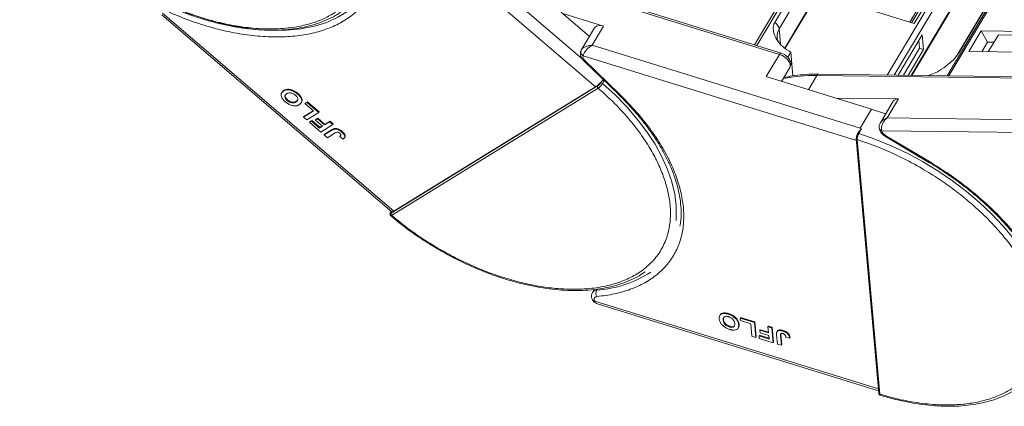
# Model space of a CAD drawing. Header units: millimetres. Extents: x -1190 to 891, y -97 to 1361.
# Tile 24 of 51: x 23 to 180, y 1028 to 1090. Entities that reach past the tile are written whole.
import ezdxf

# ---------------------------------------------------------------- set-up
doc = ezdxf.new("R2010")
doc.units = ezdxf.units.MM

msp = doc.modelspace()

# ---------------------------------------------------------------- linework, layer by layer
at = {"color": 7, "linetype": 'Continuous', "lineweight": 15}
for p, q in [((169.797, 1135.739), (140.067, 1085.752)), ((140.435, 1085.637), (170.149, 1135.597)), ((167.869, 1130.652), (143.292, 1089.33)), ((144.003, 1088.32), (168.579, 1129.642)), ((200.387, 1130.479), (170.83, 1080.784)), ((171.102, 1080.781), (200.68, 1130.512)), ((168.935, 1125.622), (144.912, 1085.231)), ((144.958, 1085.2), (168.901, 1125.456)), ((197.065, 1125.533), (172.489, 1084.211)), ((172.631, 1084.364), (197.207, 1125.686)), ((112.537, 1083.505), (81.234, 1110.362)), ((79.11, 1109.522), (114.673, 1079.01)), ((164.852, 1089.37), (172.045, 1101.463)), ((172.619, 1101.809), (165.164, 1089.274)), ((165.569, 1089.148), (173.108, 1101.823)), ((144.304, 1084.438), (106.238, 1096.24)), ((170.831, 1096.975), (161.274, 1080.907)), ((162.365, 1080.893), (171.528, 1096.299)), ((104.171, 1095.277), (113.699, 1087.103)), ((106.089, 1095.989), (144.049, 1084.22)), ((150.15, 1093.929), (165.569, 1089.148)), ((171.883, 1092.279), (165.091, 1080.858)), ((165.219, 1080.857), (171.815, 1091.946)), ((45.399, 1090.561), (82.115, 1059.06)), ((82.452, 1059.142), (45.522, 1090.827)), ((115.958, 1088.726), (109.458, 1090.742)), ((114.51, 1088.467), (112.399, 1084.917)), ((114.149, 1085.684), (115.958, 1088.726)), ((144.003, 1088.32), (144.215, 1085.915)), ((166.862, 1087.367), (163.006, 1080.885)), ((167.071, 1085.003), (166.862, 1087.367)), ((176.252, 1087.962), (174.292, 1084.666)), ((189.228, 1087.795), (176.252, 1087.962)), ((177.261, 1086.16), (176.252, 1087.962)), ((179.017, 1087.364), (177.388, 1084.626)), ((179.017, 1087.364), (186.98, 1087.262)), ((156.952, 1072.414), (114.149, 1085.684)), ((163.84, 1080.874), (166.416, 1085.206)), ((166.416, 1085.206), (166.307, 1086.435)), ((167.071, 1085.003), (166.416, 1085.206)), ((177.261, 1086.16), (176.356, 1084.64)), ((178.293, 1086.147), (177.261, 1086.16)), ((112.373, 1084.868), (112.491, 1085.009)), ((112.703, 1084.012), (112.668, 1083.793)), ((112.703, 1084.012), (156.347, 1070.48)), ((144.049, 1084.22), (141.938, 1080.671)), ((144.842, 1084.197), (144.305, 1084.429)), ((145.859, 1084.592), (145.371, 1083.77)), ((145.859, 1084.592), (146.196, 1080.788)), ((164.61, 1080.865), (167.071, 1085.003)), ((174.292, 1084.666), (187.268, 1084.499)), ((112.798, 1083.19), (118.314, 1077.84)), ((113, 1083.202), (118.515, 1077.852)), ((144.394, 1079.91), (145.706, 1082.115)), ((141.938, 1080.671), (158.761, 1075.456)), ((144.824, 1080.632), (144.832, 1080.537)), ((148.68, 1078.581), (150.024, 1080.841)), ((150.024, 1080.841), (188.556, 1080.345)), ((188.854, 1080.552), (150.322, 1081.048)), ((167.845, 1080.823), (167.871, 1080.866)), ((115.011, 1079.17), (82.024, 1058.83)), ((82.452, 1059.142), (114.673, 1079.01)), ((115.567, 1079.84), (115.456, 1079.654)), ((116.052, 1080.034), (115.778, 1079.575)), ((64.578, 1078.167), (64.517, 1078.066)), ((64.885, 1078.461), (64.825, 1078.359)), ((67.066, 1077.883), (67.126, 1077.984)), ((115.092, 1078.833), (82.105, 1058.493)), ((118.314, 1077.84), (118.31, 1077.844)), ((65.419, 1076.866), (65.48, 1076.967)), ((66.836, 1076.628), (66.897, 1076.729)), ((67.659, 1076.481), (67.72, 1076.582)), ((68.262, 1076.349), (68.582, 1076.546)), ((68.323, 1076.45), (68.262, 1076.349)), ((69.629, 1075.176), (68.262, 1076.349)), ((68.323, 1076.45), (68.642, 1076.647)), ((68.582, 1076.546), (68.642, 1076.647)), ((68.582, 1076.546), (70.461, 1074.934)), ((68.642, 1076.647), (70.521, 1075.035)), ((163.058, 1077.097), (153.052, 1077.225)), ((162.227, 1076.733), (160.172, 1073.279)), ((161.249, 1074.055), (163.058, 1077.097)), ((68.03, 1074.191), (69.629, 1075.176)), ((68.091, 1074.292), (68.03, 1074.191)), ((68.543, 1073.751), (68.03, 1074.191)), ((68.091, 1074.292), (69.585, 1075.214)), ((70.461, 1074.934), (68.543, 1073.751)), ((70.521, 1075.035), (70.461, 1074.934)), ((158.761, 1075.456), (156.952, 1072.414)), ((158.761, 1075.456), (161.014, 1074.695)), ((68.987, 1073.37), (69.306, 1073.567)), ((69.047, 1073.472), (68.987, 1073.37)), ((70.797, 1071.817), (68.987, 1073.37)), ((69.047, 1073.472), (69.367, 1073.669)), ((69.367, 1073.669), (69.306, 1073.567)), ((69.306, 1073.567), (70.604, 1072.454)), ((69.367, 1073.669), (70.665, 1072.555)), ((69.944, 1073.709), (70.264, 1073.906)), ((70.005, 1073.81), (69.944, 1073.709)), ((71.072, 1072.742), (69.944, 1073.709)), ((70.005, 1073.81), (70.324, 1074.007)), ((70.324, 1074.007), (70.264, 1073.906)), ((70.264, 1073.906), (71.391, 1072.939)), ((70.324, 1074.007), (71.452, 1073.04)), ((70.604, 1072.454), (71.072, 1072.742)), ((70.665, 1072.555), (71.028, 1072.779)), ((72.715, 1073), (70.797, 1071.817)), ((71.391, 1072.939), (72.203, 1073.439)), ((71.452, 1073.04), (71.391, 1072.939)), ((71.452, 1073.04), (72.263, 1073.541)), ((72.203, 1073.439), (72.263, 1073.541)), ((72.203, 1073.439), (72.715, 1073)), ((72.263, 1073.541), (72.775, 1073.101)), ((72.775, 1073.101), (72.715, 1073)), ((199.781, 1073.559), (161.249, 1074.055)), ((70.665, 1072.555), (70.604, 1072.454)), ((71.344, 1071.348), (72.553, 1072.094)), ((71.404, 1071.45), (71.344, 1071.348)), ((71.856, 1070.909), (71.344, 1071.348)), ((71.404, 1071.45), (72.613, 1072.195)), ((73.097, 1071.674), (71.856, 1070.909)), ((72.613, 1072.195), (72.553, 1072.094)), ((73.036, 1072.37), (72.976, 1072.269)), ((73.878, 1071.212), (73.818, 1071.111)), ((73.818, 1071.111), (74.355, 1070.686)), ((74.231, 1071.888), (74.171, 1071.787)), ((156.708, 1071.85), (156.526, 1071.545)), ((157.16, 1072.303), (156.731, 1071.581)), ((157.16, 1072.303), (156.952, 1072.414)), ((160.388, 1072.022), (160.482, 1071.765)), ((160.388, 1072.022), (199.581, 1071.518)), ((160.979, 1071.102), (167.928, 1066.97)), ((161.047, 1071.216), (167.996, 1067.084)), ((74.567, 1070.887), (74.627, 1070.988)), ((156.323, 1070.757), (159.919, 1030.084)), ((156.469, 1070.601), (160.065, 1029.929)), ((81.94, 1058.975), (81.938, 1058.971)), ((82.032, 1059.13), (81.94, 1058.975)), ((81.971, 1059.006), (82.041, 1059.123)), ((114.466, 1046.652), (114.189, 1046.185)), ((114.853, 1046.541), (114.951, 1046.706)), ((114.457, 1045.059), (114.534, 1044.805)), ((159.86, 1030.752), (114.534, 1044.805)), ((114.887, 1044.418), (114.991, 1044.38)), ((114.982, 1044.354), (159.888, 1030.431)), ((135.871, 1042.699), (135.931, 1042.8)), ((134.512, 1042.488), (134.51, 1042.484)), ((134.57, 1042.585), (134.513, 1042.49)), ((135.059, 1041.763), (135.12, 1041.865)), ((137.768, 1042.081), (137.829, 1042.183)), ((137.768, 1042.081), (140.078, 1041.365)), ((137.803, 1041.687), (137.768, 1042.081)), ((139.483, 1041.166), (137.803, 1041.687)), ((137.829, 1042.183), (140.139, 1041.466)), ((139.657, 1039.195), (139.483, 1041.166)), ((140.139, 1041.466), (140.078, 1041.365)), ((140.078, 1041.365), (140.287, 1039)), ((140.139, 1041.466), (140.348, 1039.102)), ((136.052, 1040.667), (136.112, 1040.769)), ((137.503, 1040.563), (137.442, 1040.461)), ((137.596, 1041.119), (137.536, 1041.017)), ((140.983, 1040.231), (140.923, 1040.13)), ((140.958, 1039.736), (140.923, 1040.13)), ((140.923, 1040.13), (142.309, 1039.7)), ((142.344, 1039.306), (140.958, 1039.736)), ((140.983, 1040.231), (142.298, 1039.824)), ((142.22, 1040.701), (142.281, 1040.802)), ((142.22, 1040.701), (142.851, 1040.505)), ((142.309, 1039.7), (142.22, 1040.701)), ((142.281, 1040.802), (142.911, 1040.607)), ((142.911, 1040.607), (142.851, 1040.505)), ((142.851, 1040.505), (143.06, 1038.141)), ((142.911, 1040.607), (143.12, 1038.242)), ((143.719, 1040.003), (143.659, 1039.901)), ((144.298, 1039.6), (144.287, 1039.369)), ((144.668, 1040.091), (144.608, 1039.99)), ((140.287, 1039), (139.657, 1039.195)), ((140.348, 1039.102), (140.287, 1039)), ((140.859, 1039.326), (140.799, 1039.225)), ((140.834, 1038.831), (140.799, 1039.225)), ((140.799, 1039.225), (142.395, 1038.73)), ((143.06, 1038.141), (140.834, 1038.831)), ((140.859, 1039.326), (142.384, 1038.854)), ((142.395, 1038.73), (142.344, 1039.306)), ((143.12, 1038.242), (143.06, 1038.141)), ((143.732, 1037.932), (143.6, 1039.423)), ((144.226, 1039.268), (144.287, 1039.369)), ((144.226, 1039.268), (144.362, 1037.737)), ((144.287, 1039.369), (144.422, 1037.838)), ((145.062, 1039.053), (145.69, 1038.888)), ((145.75, 1038.989), (145.69, 1038.888)), ((144.362, 1037.737), (143.732, 1037.932)), ((144.422, 1037.838), (144.362, 1037.737))]:
    msp.add_line(p, q, dxfattribs=at)
at = {"color": 7, "linetype": 'Continuous', "lineweight": 15, "flags": 128}
for points in [[(75.127, 1091.129), (75.123, 1091.126), (73.529, 1090.143), (71.737, 1089.34), (69.762, 1088.723), (67.622, 1088.297), (65.335, 1088.067), (62.921, 1088.034), (60.399, 1088.199), (57.791, 1088.56), (55.121, 1089.114), (52.41, 1089.856), (49.681, 1090.78), (46.959, 1091.879)], [(144.049, 1084.22), (144.108, 1084.31), (144.167, 1084.379), (144.223, 1084.422), (144.274, 1084.44), (144.307, 1084.437)], [(144.049, 1084.22), (144.529, 1084.022), (144.976, 1083.739), (145.353, 1083.396), (145.627, 1083.021), (145.773, 1082.649), (145.78, 1082.309), (145.706, 1082.115)], [(172.487, 1084.208), (172.547, 1084.291), (172.631, 1084.364)], [(113, 1083.202), (112.921, 1083.174), (112.857, 1083.167), (112.81, 1083.181), (112.798, 1083.19)], [(150.322, 1081.048), (150.322, 1081.048), (150.331, 1081.048)], [(115.778, 1079.575), (117.789, 1077.733), (119.648, 1075.824), (121.34, 1073.863), (122.852, 1071.866), (124.171, 1069.848), (125.287, 1067.827), (126.192, 1065.818), (126.878, 1063.836), (127.339, 1061.899), (127.572, 1060.02), (127.575, 1058.216), (127.531, 1057.693)], [(118.515, 1077.852), (118.436, 1077.825), (118.372, 1077.818), (118.325, 1077.832), (118.314, 1077.84)], [(156.514, 1071.487), (156.516, 1071.518), (156.526, 1071.545)], [(156.731, 1071.581), (159.309, 1070.686), (161.88, 1069.633), (164.423, 1068.431), (166.918, 1067.088), (169.344, 1065.616), (171.682, 1064.026), (173.914, 1062.331), (176.022, 1060.545), (177.989, 1058.681), (179.799, 1056.754), (181.438, 1054.781), (182.894, 1052.776), (184.153, 1050.756), (185.207, 1048.737), (186.047, 1046.734), (186.665, 1044.764), (187.059, 1042.842), (187.223, 1040.985), (187.157, 1039.205), (187.144, 1039.085)], [(159.972, 1072.509), (159.972, 1072.5), (159.976, 1072.416)], [(159.976, 1072.416), (159.98, 1072.396), (159.987, 1072.368)], [(161.047, 1071.216), (161.011, 1071.156), (160.988, 1071.117), (160.979, 1071.102), (160.979, 1071.102)], [(167.996, 1067.084), (167.96, 1067.023), (167.937, 1066.985), (167.928, 1066.97), (167.928, 1066.97)], [(81.971, 1059.006), (81.948, 1058.987), (81.94, 1058.975)], [(82.115, 1059.06), (82.123, 1059.053), (82.164, 1059.039), (82.219, 1059.04), (82.286, 1059.058), (82.364, 1059.093), (82.452, 1059.142)]]:
    msp.add_lwpolyline(points, dxfattribs=at)
at = {"color": 7, "linetype": 'Continuous', "lineweight": 15}
for centre, radius, start, end in [((115.408, 1087.625), 1.231, 63.45605, 136.83192), ((142.477, 1088.002), 1.559, 11.78371, 58.45205), ((145.97, 1087.103), 2.313, 148.26935, 184.60185), ((112.796, 1084.618), 0.492, 149.47019, 177.38777), ((113.017, 1084.651), 0.712, 180.83676, 243.81264), ((149.516, 1056.007), 24.839, 88.82822, 101.25928), ((150.353, 1080.686), 0.363, 94.95278, 154.87747), ((112.27, 1082.496), 4.234, 304.58553, 321.15092), ((115.265, 1079.053), 0.28, 155.15154, 231.8296), ((115.555, 1079.36), 0.31, 43.934, 108.6794), ((162.948, 1076.216), 0.888, 82.87283, 144.3365), ((156.652, 1071.425), 0.174, 63.30308, 136.49349), ((160.5, 1072.557), 0.546, 200.26316, 258.23574), ((156.476, 1070.769), 0.154, 148.27006, 184.56191), ((156.51, 1070.787), 0.19, 189.11541, 257.53012), ((82.278, 1058.712), 0.28, 155.15154, 231.8296), ((113.674, 1064.395), 17.893, 273.77693, 303.25967), ((114.867, 1045.717), 0.825, 91.01914, 145.04255), ((115.752, 1046.078), 1.012, 152.73585, 213.30288), ((114.511, 1045.178), 0.374, 210.7577, 273.41531), ((160.106, 1030.113), 0.189, 187.68688, 257.61823)]:
    msp.add_arc(centre, radius, start, end, dxfattribs=at)
for points, knots in [([(77.269, 1105.631), (77.514, 1104.763), (78.011, 1103.001), (78.225, 1100.453), (78.031, 1098.191), (77.492, 1096.244), (76.715, 1094.595), (75.657, 1093.097), (74.319, 1091.772), (72.727, 1090.642), (70.906, 1089.728), (68.883, 1089.031), (66.477, 1088.512), (63.665, 1088.248), (60.469, 1088.321), (57.176, 1088.726), (53.775, 1089.454), (50.247, 1090.519), (46.911, 1091.824), (43.848, 1093.268), (41.089, 1094.774), (38.401, 1096.452), (35.817, 1098.289), (33.38, 1100.253), (31.134, 1102.31), (29.095, 1104.436), (27.111, 1106.81), (25.291, 1109.413), (23.724, 1112.19), (23.033, 1113.984), (22.692, 1114.868)], [0, 0, 0, 0, 0.0388454, 0.0788825, 0.1200296, 0.1521859, 0.1843384, 0.2171712, 0.25, 0.2828328, 0.3156616, 0.347818, 0.3799704, 0.421121, 0.4611572, 0.5, 0.5388463, 0.5788825, 0.6200296, 0.6521859, 0.6843384, 0.7171712, 0.75, 0.7828328, 0.8156616, 0.847818, 0.8799704, 0.921121, 0.9611563, 1, 1, 1, 1]), ([(79.881, 1103.502), (80.027, 1102.662), (80.322, 1100.966), (80.269, 1098.553), (79.837, 1096.264), (78.986, 1094.158), (77.74, 1092.28), (76.125, 1090.664), (74.186, 1089.337), (71.956, 1088.3), (69.447, 1087.549), (66.656, 1087.093), (63.603, 1086.948), (60.344, 1087.127), (56.943, 1087.629), (53.473, 1088.447), (50.001, 1089.53), (47.714, 1090.475), (46.581, 1090.943)], [0, 0, 0, 0, 0.0610375, 0.1233116, 0.1864383, 0.25, 0.3135617, 0.3766884, 0.4389625, 0.5, 0.5610375, 0.6233116, 0.6864383, 0.75, 0.8135617, 0.8766884, 0.9389625, 1, 1, 1, 1]), ([(40.684, 1094.895), (41.489, 1094.431), (42.617, 1093.781), (44.318, 1092.91), (45.776, 1092.209), (47.528, 1091.443), (49.373, 1090.718), (51.304, 1090.049), (53.287, 1089.457), (55.296, 1088.958), (57.31, 1088.561), (59.31, 1088.275), (61.28, 1088.105), (63.205, 1088.057), (65.073, 1088.132), (66.871, 1088.332), (68.588, 1088.66), (70.216, 1089.114), (71.74, 1089.703), (72.995, 1090.315), (73.682, 1090.782), (73.947, 1090.962)], [0, 0, 0, 0, 0.0676661, 0.0948142, 0.1398274, 0.1863792, 0.2361321, 0.2878463, 0.341022, 0.3952638, 0.4502966, 0.5059236, 0.5620056, 0.6184473, 0.6751885, 0.7321992, 0.7894722, 0.8470332, 0.9049398, 0.9632876, 1, 1, 1, 1]), ([(143.292, 1089.33), (143.212, 1089.148), (143.005, 1088.68), (143.079, 1087.707), (143.559, 1086.548), (144.512, 1085.396), (145.408, 1084.861), (145.859, 1084.592)], [0, 0, 0, 0, 0.1113353, 0.2864972, 0.5212892, 0.7585824, 1, 1, 1, 1]), ([(143.884, 1086.269), (143.842, 1086.339), (143.712, 1086.556), (143.686, 1086.772), (143.668, 1086.918)], [0, 0, 0, 0, 0.3242722, 1, 1, 1, 1]), ([(112.491, 1085.009), (112.531, 1085.064), (112.646, 1085.223), (113.036, 1085.437), (113.561, 1085.622), (113.952, 1085.663), (114.149, 1085.684)], [0, 0, 0, 0, 0.1510816, 0.433477, 0.7156173, 1, 1, 1, 1]), ([(114.149, 1085.684), (113.976, 1085.577), (113.632, 1085.363), (113.177, 1084.915), (112.893, 1084.513), (112.749, 1084.208), (112.718, 1084.077), (112.703, 1084.012)], [0, 0, 0, 0, 0.2513144, 0.5002066, 0.7491551, 0.8759362, 1, 1, 1, 1]), ([(112.358, 1084.813), (112.311, 1084.687), (112.206, 1084.407), (112.278, 1083.975), (112.449, 1083.612), (112.625, 1083.36), (112.759, 1083.238), (112.806, 1083.195)], [0, 0, 0, 0, 0.2257766, 0.5023468, 0.7178481, 0.8998247, 1, 1, 1, 1]), ([(112.506, 1085.06), (112.464, 1084.999), (112.374, 1084.867), (112.329, 1084.719), (112.305, 1084.64)], [0, 0, 0, 0, 0.4672904, 1, 1, 1, 1]), ([(145.696, 1082.116), (145.707, 1082.128), (145.82, 1082.259), (145.881, 1082.616), (145.831, 1083.055), (145.657, 1083.423), (145.434, 1083.725), (145.165, 1083.986), (144.946, 1084.13), (144.842, 1084.197)], [0, 0, 0, 0, 0.0206003, 0.214094, 0.4162456, 0.5737605, 0.7067715, 0.8620698, 1, 1, 1, 1]), ([(167.871, 1080.866), (168.22, 1080.982), (168.979, 1081.235), (170.305, 1082.032), (171.457, 1082.969), (172.245, 1083.788), (172.519, 1084.197), (172.631, 1084.364)], [0, 0, 0, 0, 0.2224809, 0.4830815, 0.7397704, 0.893878, 1, 1, 1, 1]), ([(172.483, 1084.21), (172.404, 1084.082), (172.235, 1083.809), (171.97, 1083.523), (171.828, 1083.37)], [0, 0, 0, 0, 0.4676766, 1, 1, 1, 1]), ([(150.329, 1081.035), (150.133, 1081.042), (149.291, 1081.068), (147.867, 1080.988), (146.195, 1080.82), (145.195, 1080.613), (144.759, 1080.523)], [0, 0, 0, 0, 0.0979123, 0.4220314, 0.7476902, 1, 1, 1, 1]), ([(115.456, 1079.654), (115.427, 1079.608), (115.368, 1079.517), (115.246, 1079.373), (115.118, 1079.246), (115.047, 1079.196), (115.011, 1079.17)], [0, 0, 0, 0, 0.250048, 0.4998781, 0.7492191, 1, 1, 1, 1]), ([(115.778, 1079.575), (115.743, 1079.519), (115.666, 1079.398), (115.528, 1079.228), (115.401, 1079.091), (115.295, 1078.989), (115.188, 1078.897), (115.124, 1078.854), (115.092, 1078.833)], [0, 0, 0, 0, 0.2021443, 0.4357122, 0.5648951, 0.7020076, 0.8470445, 1, 1, 1, 1]), ([(115.567, 1079.84), (115.627, 1079.9), (115.737, 1080.013), (115.867, 1080.107), (115.927, 1080.145), (115.934, 1080.149)], [0, 0, 0, 0, 0.5140114, 0.95050086, 1, 1, 1, 1]), ([(65.106, 1076.663), (65.037, 1076.726), (64.827, 1076.913), (64.553, 1077.259), (64.41, 1077.657), (64.454, 1078.019), (64.633, 1078.233), (64.788, 1078.335), (64.825, 1078.359)], [0, 0, 0, 0, 0.1013981, 0.3069957, 0.5061443, 0.6852619, 0.9245571, 1, 1, 1, 1]), ([(64.596, 1078.155), (64.647, 1078.238), (64.721, 1078.357), (64.847, 1078.437), (64.885, 1078.461)], [0, 0, 0, 0, 0.7008337, 1, 1, 1, 1]), ([(64.825, 1078.359), (64.878, 1078.389), (65.038, 1078.479), (65.359, 1078.566), (65.821, 1078.544), (66.306, 1078.392), (66.733, 1078.152), (66.965, 1077.964), (67.066, 1077.883)], [0, 0, 0, 0, 0.1018882, 0.3073435, 0.4929627, 0.6786474, 0.8607914, 1, 1, 1, 1]), ([(64.885, 1078.461), (64.938, 1078.49), (65.098, 1078.581), (65.419, 1078.667), (65.882, 1078.645), (66.366, 1078.493), (66.794, 1078.254), (67.026, 1078.066), (67.126, 1077.984)], [0, 0, 0, 0, 0.1018882, 0.3073435, 0.4929627, 0.6786474, 0.8607914, 1, 1, 1, 1]), ([(65.419, 1076.866), (65.351, 1076.93), (65.213, 1077.057), (65.074, 1077.272), (65.018, 1077.483), (65.069, 1077.701), (65.2, 1077.831), (65.307, 1077.9), (65.328, 1077.914)], [0, 0, 0, 0, 0.16029217, 0.32192242, 0.49076139, 0.65756923, 0.93388265, 1, 1, 1, 1]), ([(65.48, 1076.967), (65.411, 1077.031), (65.274, 1077.158), (65.133, 1077.375), (65.083, 1077.581), (65.099, 1077.728), (65.153, 1077.782), (65.165, 1077.794)], [0, 0, 0, 0, 0.2272027, 0.4563021, 0.6956193, 0.9320575, 1, 1, 1, 1]), ([(65.328, 1077.914), (65.381, 1077.943), (65.532, 1078.027), (65.807, 1078.086), (66.152, 1078.027), (66.441, 1077.909), (66.635, 1077.778), (66.729, 1077.699), (66.747, 1077.685)], [0, 0, 0, 0, 0.1585903, 0.4472388, 0.6203806, 0.7935748, 0.9612953, 1, 1, 1, 1]), ([(66.747, 1077.685), (66.815, 1077.621), (66.952, 1077.493), (67.086, 1077.276), (67.142, 1077.057), (67.086, 1076.827), (66.949, 1076.7), (66.847, 1076.635), (66.836, 1076.628)], [0, 0, 0, 0, 0.1597099, 0.3204292, 0.4910735, 0.6770503, 0.9662903, 1, 1, 1, 1]), ([(67.066, 1077.883), (67.135, 1077.821), (67.345, 1077.633), (67.624, 1077.286), (67.767, 1076.886), (67.722, 1076.524), (67.544, 1076.316), (67.394, 1076.218), (67.361, 1076.196)], [0, 0, 0, 0, 0.1021706, 0.3092201, 0.51365, 0.6922749, 0.9324126, 1, 1, 1, 1]), ([(67.126, 1077.984), (67.195, 1077.922), (67.405, 1077.735), (67.686, 1077.386), (67.82, 1076.993), (67.813, 1076.718), (67.724, 1076.619), (67.702, 1076.594)], [0, 0, 0, 0, 0.1355896, 0.4103631, 0.6816602, 0.9187116, 1, 1, 1, 1]), ([(115.092, 1078.833), (115.99, 1078.02), (117.814, 1076.368), (120.223, 1073.698), (122.189, 1071.114), (123.714, 1068.682), (124.861, 1066.443), (125.744, 1064.213), (126.344, 1062.016), (126.652, 1059.89), (126.661, 1057.873), (126.382, 1055.982), (125.769, 1054.071), (124.74, 1052.213), (123.234, 1050.509), (121.381, 1049.116), (119.188, 1048.015), (116.631, 1047.212), (113.942, 1046.779), (111.25, 1046.651), (108.639, 1046.761), (105.905, 1047.097), (103.072, 1047.666), (100.191, 1048.456), (97.311, 1049.455), (94.462, 1050.645), (91.412, 1052.137), (88.229, 1053.97), (85.002, 1056.136), (83.061, 1057.715), (82.105, 1058.493)], [0, 0, 0, 0, 0.0388454, 0.0788825, 0.1200296, 0.1521859, 0.1843384, 0.2171712, 0.25, 0.2828328, 0.3156616, 0.347818, 0.3799704, 0.421121, 0.4611572, 0.5, 0.5388463, 0.5788825, 0.6200296, 0.6521859, 0.6843384, 0.7171712, 0.75, 0.7828328, 0.8156616, 0.847818, 0.8799704, 0.921121, 0.9611563, 1, 1, 1, 1]), ([(118.515, 1077.852), (119.343, 1077.014), (121.016, 1075.322), (123.183, 1072.651), (125.066, 1069.904), (126.594, 1067.124), (127.738, 1064.372), (128.476, 1061.702), (128.807, 1059.167), (128.744, 1056.788), (128.294, 1054.566), (127.45, 1052.509), (126.206, 1050.647), (124.574, 1049.025), (122.585, 1047.677), (120.279, 1046.636), (117.73, 1045.884), (115.841, 1045.642), (114.907, 1045.522)], [0, 0, 0, 0, 0.0610375, 0.1233116, 0.1864383, 0.25, 0.3135617, 0.3766884, 0.4389625, 0.5, 0.5610375, 0.6233116, 0.6864383, 0.75, 0.8135617, 0.8766884, 0.9389625, 1, 1, 1, 1]), ([(118.303, 1077.836), (118.619, 1077.531), (119.448, 1076.729), (120.691, 1075.382), (122.034, 1073.802), (123.271, 1072.183), (124.393, 1070.539), (125.39, 1068.881), (126.252, 1067.221), (126.974, 1065.568), (127.55, 1063.932), (127.977, 1062.32), (128.251, 1060.74), (128.363, 1059.2), (128.339, 1057.863), (128.207, 1057.075), (128.154, 1056.758)], [0, 0, 0, 0, 0.0442527, 0.1163081, 0.1893714, 0.2631716, 0.3375158, 0.4122725, 0.4873622, 0.5627552, 0.6384687, 0.7145752, 0.7912177, 0.8686188, 0.9470947, 1, 1, 1, 1]), ([(65.743, 1076.228), (65.7, 1076.251), (65.615, 1076.296), (65.498, 1076.368), (65.391, 1076.44), (65.293, 1076.512), (65.198, 1076.586), (65.137, 1076.638), (65.106, 1076.663)], [0, 0, 0, 0, 0.1854289, 0.3721896, 0.5277082, 0.6838775, 0.8416784, 1, 1, 1, 1]), ([(66.836, 1076.628), (66.783, 1076.598), (66.648, 1076.523), (66.402, 1076.464), (66.091, 1076.496), (65.802, 1076.599), (65.576, 1076.737), (65.459, 1076.833), (65.419, 1076.866)], [0, 0, 0, 0, 0.1586166, 0.4008637, 0.5730594, 0.7454856, 0.9129852, 1, 1, 1, 1]), ([(66.897, 1076.729), (66.843, 1076.699), (66.709, 1076.624), (66.462, 1076.565), (66.152, 1076.597), (65.863, 1076.701), (65.637, 1076.839), (65.52, 1076.935), (65.48, 1076.967)], [0, 0, 0, 0, 0.1586166, 0.4008637, 0.5730594, 0.7454856, 0.9129852, 1, 1, 1, 1]), ([(66.755, 1075.997), (66.677, 1075.996), (66.521, 1075.995), (66.202, 1076.047), (65.934, 1076.134), (65.763, 1076.218), (65.743, 1076.228)], [0, 0, 0, 0, 0.2508959, 0.50216611, 0.94051172, 1, 1, 1, 1]), ([(67.361, 1076.196), (67.335, 1076.18), (67.284, 1076.149), (67.197, 1076.107), (67.102, 1076.068), (66.995, 1076.035), (66.881, 1076.009), (66.797, 1076.001), (66.755, 1075.997)], [0, 0, 0, 0, 0.1539502, 0.3081809, 0.478699, 0.6499612, 0.8242026, 1, 1, 1, 1]), ([(67.114, 1076.944), (67.06, 1076.873), (66.998, 1076.793), (66.907, 1076.736), (66.897, 1076.729)], [0, 0, 0, 0, 0.8817289, 1, 1, 1, 1]), ([(160.155, 1073.25), (160.095, 1073.125), (159.999, 1072.927), (159.954, 1072.619), (159.976, 1072.454), (159.987, 1072.367)], [0, 0, 0, 0, 0.4485628, 0.7107889, 1, 1, 1, 1]), ([(160.17, 1073.238), (160.222, 1073.329), (160.349, 1073.552), (160.729, 1073.845), (161.075, 1073.985), (161.249, 1074.055)], [0, 0, 0, 0, 0.2551059, 0.6260787, 1, 1, 1, 1]), ([(161.249, 1074.055), (161.092, 1073.917), (160.781, 1073.642), (160.458, 1073.094), (160.327, 1072.613), (160.324, 1072.253), (160.367, 1072.098), (160.388, 1072.022)], [0, 0, 0, 0, 0.2513144, 0.5002066, 0.7491551, 0.8759362, 1, 1, 1, 1]), ([(72.553, 1072.094), (72.579, 1072.109), (72.631, 1072.14), (72.704, 1072.179), (72.772, 1072.21), (72.836, 1072.233), (72.902, 1072.255), (72.951, 1072.264), (72.976, 1072.269)], [0, 0, 0, 0, 0.20826979, 0.416707, 0.56148059, 0.70657343, 0.85282453, 1, 1, 1, 1]), ([(72.613, 1072.195), (72.639, 1072.21), (72.691, 1072.241), (72.764, 1072.28), (72.833, 1072.311), (72.897, 1072.334), (72.962, 1072.357), (73.011, 1072.366), (73.036, 1072.37)], [0, 0, 0, 0, 0.20826979, 0.416707, 0.56148059, 0.70657343, 0.85282453, 1, 1, 1, 1]), ([(72.976, 1072.269), (73.052, 1072.273), (73.205, 1072.283), (73.483, 1072.215), (73.826, 1072.062), (74.041, 1071.89), (74.171, 1071.787)], [0, 0, 0, 0, 0.2064605, 0.4135145, 0.6452106, 1, 1, 1, 1]), ([(73.036, 1072.37), (73.112, 1072.375), (73.265, 1072.384), (73.543, 1072.317), (73.887, 1072.163), (74.101, 1071.992), (74.231, 1071.888)], [0, 0, 0, 0, 0.2064605, 0.4135145, 0.6452106, 1, 1, 1, 1]), ([(73.097, 1071.674), (73.15, 1071.704), (73.241, 1071.757), (73.374, 1071.8), (73.491, 1071.801), (73.591, 1071.77), (73.705, 1071.709), (73.775, 1071.653), (73.818, 1071.618)], [0, 0, 0, 0, 0.2920273, 0.5048541, 0.6139046, 0.723685, 0.8298165, 1, 1, 1, 1]), ([(73.818, 1071.618), (73.84, 1071.599), (73.883, 1071.56), (73.93, 1071.502), (73.963, 1071.448), (73.98, 1071.402), (73.989, 1071.358), (73.988, 1071.331), (73.987, 1071.317)], [0, 0, 0, 0, 0.202387, 0.4109073, 0.5578292, 0.7094718, 0.8532239, 1, 1, 1, 1]), ([(73.987, 1071.317), (73.983, 1071.3), (73.974, 1071.265), (73.946, 1071.225), (73.916, 1071.191), (73.885, 1071.163), (73.853, 1071.136), (73.829, 1071.119), (73.818, 1071.111)], [0, 0, 0, 0, 0.1938055, 0.3931273, 0.5440688, 0.6954121, 0.8476129, 1, 1, 1, 1]), ([(73.878, 1071.212), (73.89, 1071.221), (73.914, 1071.238), (73.948, 1071.267), (73.971, 1071.287), (73.981, 1071.299), (73.982, 1071.3)], [0, 0, 0, 0, 0.3193432, 0.6389567, 0.9844491, 1, 1, 1, 1]), ([(74.171, 1071.787), (74.24, 1071.724), (74.397, 1071.582), (74.576, 1071.337), (74.642, 1071.096), (74.584, 1070.86), (74.445, 1070.755), (74.355, 1070.686)], [0, 0, 0, 0, 0.1552919, 0.3531453, 0.543243, 0.704067, 1, 1, 1, 1]), ([(74.231, 1071.888), (74.3, 1071.826), (74.457, 1071.684), (74.638, 1071.438), (74.697, 1071.202), (74.68, 1071.05), (74.628, 1071.002), (74.619, 1070.994)], [0, 0, 0, 0, 0.2110373, 0.4799142, 0.7382516, 0.9568068, 1, 1, 1, 1]), ([(156.514, 1071.487), (156.489, 1071.439), (156.438, 1071.343), (156.38, 1071.164), (156.344, 1070.986), (156.345, 1070.895), (156.345, 1070.85)], [0, 0, 0, 0, 0.250048, 0.4998781, 0.7492191, 1, 1, 1, 1]), ([(156.731, 1071.581), (156.699, 1071.522), (156.631, 1071.397), (156.557, 1071.191), (156.509, 1071.009), (156.481, 1070.864), (156.465, 1070.721), (156.467, 1070.642), (156.469, 1070.601)], [0, 0, 0, 0, 0.2021443, 0.4357122, 0.5648951, 0.7020076, 0.8470445, 1, 1, 1, 1]), ([(156.713, 1071.848), (156.722, 1071.866), (156.761, 1071.949), (156.874, 1072.072), (156.987, 1072.184), (157.064, 1072.247), (157.093, 1072.269), (157.113, 1072.284), (157.127, 1072.293), (157.137, 1072.299), (157.145, 1072.302), (157.152, 1072.304), (157.156, 1072.304), (157.159, 1072.304), (157.16, 1072.303), (157.16, 1072.303)], [0, 0, 0, 0, 0.08926714, 0.41405506, 0.74769421, 0.82984899, 0.88488005, 0.92173946, 0.94654647, 0.9634224, 0.97907575, 0.9873133, 0.99335919, 0.99826269, 1, 1, 1, 1]), ([(159.998, 1072.42), (160.004, 1072.351), (160.018, 1072.155), (160.168, 1071.877), (160.387, 1071.574), (160.656, 1071.313), (160.876, 1071.17), (160.979, 1071.102)], [0, 0, 0, 0, 0.1287349, 0.3638291, 0.5623506, 0.7941365, 1, 1, 1, 1]), ([(156.469, 1070.601), (157.612, 1070.212), (159.933, 1069.422), (163.443, 1067.844), (166.676, 1066.112), (169.571, 1064.3), (172.12, 1062.489), (174.543, 1060.54), (176.808, 1058.47), (178.876, 1056.315), (180.712, 1054.112), (182.303, 1051.886), (183.761, 1049.452), (184.984, 1046.844), (185.852, 1044.139), (186.282, 1041.579), (186.293, 1039.15), (185.869, 1036.845), (185.05, 1034.87), (183.953, 1033.229), (182.676, 1031.891), (181.138, 1030.734), (179.345, 1029.777), (177.329, 1029.034), (175.124, 1028.52), (172.76, 1028.232), (170.031, 1028.164), (166.931, 1028.395), (163.51, 1028.966), (161.202, 1029.611), (160.065, 1029.929)], [0, 0, 0, 0, 0.0388454, 0.0788825, 0.1200296, 0.1521859, 0.1843384, 0.2171712, 0.25, 0.2828328, 0.3156616, 0.347818, 0.3799704, 0.421121, 0.4611572, 0.5, 0.5388463, 0.5788825, 0.6200296, 0.6521859, 0.6843384, 0.7171712, 0.75, 0.7828328, 0.8156616, 0.847818, 0.8799704, 0.921121, 0.9611563, 1, 1, 1, 1]), ([(167.93, 1066.968), (168.732, 1066.476), (169.856, 1065.787), (171.456, 1064.698), (172.787, 1063.743), (174.318, 1062.56), (175.861, 1061.277), (177.398, 1059.892), (178.892, 1058.426), (180.319, 1056.896), (181.659, 1055.315), (182.897, 1053.696), (184.019, 1052.052), (185.015, 1050.395), (185.878, 1048.734), (186.6, 1047.081), (187.176, 1045.445), (187.602, 1043.834), (187.877, 1042.253), (187.988, 1040.713), (187.967, 1039.404), (187.84, 1038.642), (187.792, 1038.351)], [0, 0, 0, 0, 0.0641007, 0.0898008, 0.1324146, 0.1764824, 0.2235732, 0.2725094, 0.3228117, 0.3740988, 0.4261034, 0.4786324, 0.5315488, 0.5847586, 0.6382055, 0.6918683, 0.7457592, 0.7999299, 0.854482, 0.9095741, 0.9654312, 1, 1, 1, 1]), ([(167.996, 1067.084), (169.058, 1066.425), (171.203, 1065.093), (174.243, 1062.833), (177.118, 1060.393), (179.75, 1057.798), (182.087, 1055.105), (184.082, 1052.368), (185.706, 1049.644), (186.956, 1046.964), (187.838, 1044.33), (188.342, 1041.747), (188.447, 1039.249), (188.138, 1036.889), (187.418, 1034.716), (186.299, 1032.779), (184.845, 1031.086), (183.596, 1030.182), (182.977, 1029.735)], [0, 0, 0, 0, 0.0610375, 0.1233116, 0.1864383, 0.25, 0.3135617, 0.3766884, 0.4389625, 0.5, 0.5610375, 0.6233116, 0.6864383, 0.75, 0.8135617, 0.8766884, 0.9389625, 1, 1, 1, 1]), ([(81.938, 1058.971), (81.914, 1058.926), (81.866, 1058.836), (81.833, 1058.695), (81.847, 1058.58), (81.889, 1058.498), (81.921, 1058.466), (81.937, 1058.45)], [0, 0, 0, 0, 0.24555751, 0.49501524, 0.75009187, 0.87683345, 1, 1, 1, 1]), ([(82.024, 1058.83), (81.994, 1058.815), (81.935, 1058.784), (81.898, 1058.81), (81.905, 1058.883), (81.949, 1058.965), (81.971, 1059.006)], [0, 0, 0, 0, 0.2500482, 0.4998785, 0.7492197, 1, 1, 1, 1]), ([(82.105, 1058.493), (82.076, 1058.477), (82.02, 1058.445), (81.966, 1058.434), (81.949, 1058.446), (81.942, 1058.451)], [0, 0, 0, 0, 0.3880985, 0.7561047, 1, 1, 1, 1]), ([(81.945, 1058.455), (82.385, 1058.084), (83.345, 1057.275), (84.755, 1056.211), (86.169, 1055.206), (87.583, 1054.261), (88.614, 1053.633), (89.175, 1053.292)], [0, 0, 0, 0, 0.1970846, 0.4304117, 0.5965908, 0.7805837, 1, 1, 1, 1]), ([(89.175, 1053.292), (89.979, 1052.828), (91.107, 1052.178), (92.809, 1051.306), (94.266, 1050.606), (96.018, 1049.84), (97.863, 1049.115), (99.795, 1048.446), (101.777, 1047.854), (103.786, 1047.355), (105.8, 1046.958), (107.8, 1046.672), (109.77, 1046.502), (111.696, 1046.454), (113.563, 1046.528), (115.361, 1046.729), (117.078, 1047.056), (118.707, 1047.511), (120.231, 1048.099), (121.536, 1048.74), (122.268, 1049.239), (122.579, 1049.451)], [0, 0, 0, 0, 0.0672342, 0.094209, 0.1389349, 0.1851896, 0.234625, 0.286009, 0.3388454, 0.392741, 0.4474225, 0.5026944, 0.5584185, 0.6145, 0.670879, 0.7275258, 0.7844332, 0.8416269, 0.8991638, 0.9571392, 1, 1, 1, 1]), ([(114.202, 1046.188), (114.19, 1046.174), (114.075, 1046.042), (114.016, 1045.685), (114.048, 1045.287), (114.162, 1045.065), (114.2, 1044.991)], [0, 0, 0, 0, 0.0443647, 0.4170344, 0.8063795, 1, 1, 1, 1]), ([(114.192, 1044.984), (114.244, 1044.898), (114.344, 1044.735), (114.605, 1044.506), (114.826, 1044.416), (114.965, 1044.36)], [0, 0, 0, 0, 0.2878558, 0.5515787, 1, 1, 1, 1]), ([(114.457, 1045.059), (114.458, 1045.119), (114.46, 1045.24), (114.551, 1045.383), (114.698, 1045.486), (114.838, 1045.51), (114.907, 1045.522)], [0, 0, 0, 0, 0.24553592, 0.5, 0.75446408, 1, 1, 1, 1]), ([(114.534, 1044.805), (114.562, 1044.738), (114.618, 1044.604), (114.733, 1044.462), (114.844, 1044.43), (114.887, 1044.418)], [0, 0, 0, 0, 0.3754511, 0.7591657, 1, 1, 1, 1]), ([(134.428, 1041.97), (134.425, 1042.032), (134.415, 1042.22), (134.481, 1042.494), (134.71, 1042.728), (135.067, 1042.832), (135.476, 1042.809), (135.752, 1042.732), (135.871, 1042.699)], [0, 0, 0, 0, 0.1018882, 0.3073435, 0.4929627, 0.6786474, 0.8607914, 1, 1, 1, 1]), ([(134.571, 1042.585), (134.572, 1042.587), (134.598, 1042.689), (134.781, 1042.824), (135.124, 1042.935), (135.537, 1042.91), (135.812, 1042.833), (135.931, 1042.8)], [0, 0, 0, 0, 0.0049102, 0.271576, 0.5383358, 0.8000091, 1, 1, 1, 1]), ([(135.931, 1042.8), (136.019, 1042.771), (136.284, 1042.683), (136.724, 1042.458), (137.152, 1042.101), (137.46, 1041.679), (137.569, 1041.352), (137.591, 1041.161), (137.596, 1041.119)], [0, 0, 0, 0, 0.1021706, 0.3092201, 0.51365, 0.6922749, 0.9324126, 1, 1, 1, 1]), ([(136.095, 1040.271), (136.007, 1040.3), (135.742, 1040.388), (135.305, 1040.613), (134.879, 1040.969), (134.57, 1041.391), (134.457, 1041.725), (134.434, 1041.923), (134.428, 1041.97)], [0, 0, 0, 0, 0.1013981, 0.3069957, 0.5061443, 0.6852619, 0.9245571, 1, 1, 1, 1]), ([(135.059, 1041.763), (135.057, 1041.825), (135.049, 1042.001), (135.118, 1042.219), (135.328, 1042.347), (135.565, 1042.38), (135.772, 1042.344), (135.886, 1042.311), (135.907, 1042.304)], [0, 0, 0, 0, 0.1585903, 0.4472388, 0.6203806, 0.7935748, 0.9612953, 1, 1, 1, 1]), ([(136.052, 1040.667), (135.963, 1040.698), (135.786, 1040.761), (135.527, 1040.919), (135.311, 1041.118), (135.136, 1041.385), (135.077, 1041.601), (135.062, 1041.737), (135.059, 1041.763)], [0, 0, 0, 0, 0.1602922, 0.3219224, 0.4907614, 0.6575692, 0.9338827, 1, 1, 1, 1]), ([(135.12, 1041.865), (135.115, 1041.928), (135.103, 1042.071), (135.163, 1042.184), (135.196, 1042.246)], [0, 0, 0, 0, 0.442502, 1, 1, 1, 1]), ([(136.112, 1040.769), (136.024, 1040.8), (135.846, 1040.863), (135.588, 1041.021), (135.372, 1041.22), (135.196, 1041.487), (135.137, 1041.702), (135.123, 1041.838), (135.12, 1041.865)], [0, 0, 0, 0, 0.1602922, 0.3219224, 0.4907614, 0.6575692, 0.9338827, 1, 1, 1, 1]), ([(135.871, 1042.699), (135.959, 1042.67), (136.224, 1042.581), (136.664, 1042.357), (137.092, 1041.999), (137.4, 1041.577), (137.509, 1041.251), (137.531, 1041.059), (137.536, 1041.017)], [0, 0, 0, 0, 0.1021706, 0.3092201, 0.51365, 0.6922749, 0.9324126, 1, 1, 1, 1]), ([(135.907, 1042.304), (135.996, 1042.273), (136.174, 1042.209), (136.431, 1042.046), (136.655, 1041.838), (136.839, 1041.554), (136.892, 1041.339), (136.906, 1041.21), (136.907, 1041.197)], [0, 0, 0, 0, 0.1597099, 0.3204292, 0.4910735, 0.6770503, 0.9662903, 1, 1, 1, 1]), ([(136.907, 1041.197), (136.91, 1041.135), (136.918, 1040.977), (136.86, 1040.775), (136.691, 1040.637), (136.467, 1040.589), (136.24, 1040.614), (136.1, 1040.654), (136.052, 1040.667)], [0, 0, 0, 0, 0.15861661, 0.40086372, 0.57305935, 0.74548557, 0.91298519, 1, 1, 1, 1]), ([(136.777, 1040.149), (136.737, 1040.15), (136.658, 1040.152), (136.539, 1040.167), (136.426, 1040.185), (136.317, 1040.209), (136.206, 1040.237), (136.132, 1040.259), (136.095, 1040.271)], [0, 0, 0, 0, 0.1854289, 0.3721896, 0.5277082, 0.6838775, 0.8416784, 1, 1, 1, 1]), ([(136.902, 1040.914), (136.898, 1040.899), (136.877, 1040.823), (136.746, 1040.741), (136.528, 1040.69), (136.3, 1040.715), (136.16, 1040.755), (136.112, 1040.769)], [0, 0, 0, 0, 0.07055784, 0.33768551, 0.6051709, 0.86501363, 1, 1, 1, 1]), ([(137.442, 1040.461), (137.408, 1040.417), (137.34, 1040.328), (137.148, 1040.207), (136.949, 1040.153), (136.795, 1040.15), (136.777, 1040.149)], [0, 0, 0, 0, 0.2508959, 0.5021661, 0.9405117, 1, 1, 1, 1]), ([(137.536, 1041.017), (137.538, 1040.986), (137.543, 1040.923), (137.542, 1040.828), (137.535, 1040.732), (137.517, 1040.636), (137.489, 1040.544), (137.458, 1040.489), (137.442, 1040.461)], [0, 0, 0, 0, 0.1539502, 0.3081809, 0.478699, 0.6499612, 0.8242026, 1, 1, 1, 1]), ([(137.596, 1041.119), (137.598, 1041.087), (137.603, 1041.024), (137.602, 1040.929), (137.595, 1040.833), (137.577, 1040.738), (137.549, 1040.646), (137.518, 1040.591), (137.503, 1040.563)], [0, 0, 0, 0, 0.1539502, 0.3081809, 0.478699, 0.6499612, 0.8242026, 1, 1, 1, 1]), ([(143.6, 1039.423), (143.598, 1039.454), (143.593, 1039.517), (143.591, 1039.6), (143.593, 1039.673), (143.601, 1039.734), (143.61, 1039.795), (143.625, 1039.832), (143.632, 1039.85)], [0, 0, 0, 0, 0.20826979, 0.416707, 0.56148059, 0.70657343, 0.85282453, 1, 1, 1, 1]), ([(143.632, 1039.85), (143.662, 1039.898), (143.722, 1039.994), (143.909, 1040.076), (144.203, 1040.099), (144.455, 1040.031), (144.608, 1039.99)], [0, 0, 0, 0, 0.2064605, 0.4135145, 0.6452106, 1, 1, 1, 1]), ([(143.728, 1039.997), (143.748, 1040.028), (143.8, 1040.106), (143.97, 1040.176), (144.263, 1040.2), (144.515, 1040.133), (144.668, 1040.091)], [0, 0, 0, 0, 0.1463469, 0.3690861, 0.618334, 1, 1, 1, 1]), ([(144.226, 1039.268), (144.223, 1039.33), (144.216, 1039.438), (144.237, 1039.56), (144.288, 1039.627), (144.362, 1039.648), (144.468, 1039.645), (144.551, 1039.623), (144.602, 1039.609)], [0, 0, 0, 0, 0.2920273, 0.5048541, 0.6139046, 0.723685, 0.8298165, 1, 1, 1, 1]), ([(144.602, 1039.609), (144.629, 1039.599), (144.684, 1039.581), (144.758, 1039.543), (144.821, 1039.503), (144.871, 1039.462), (144.915, 1039.419), (144.939, 1039.389), (144.951, 1039.374)], [0, 0, 0, 0, 0.202387, 0.4109073, 0.5578292, 0.7094718, 0.8532239, 1, 1, 1, 1]), ([(144.608, 1039.99), (144.696, 1039.96), (144.896, 1039.892), (145.198, 1039.724), (145.447, 1039.497), (145.635, 1039.206), (145.668, 1039.013), (145.69, 1038.888)], [0, 0, 0, 0, 0.1552919, 0.3531453, 0.543243, 0.704067, 1, 1, 1, 1]), ([(144.668, 1040.091), (144.756, 1040.062), (144.956, 1039.994), (145.259, 1039.826), (145.507, 1039.599), (145.695, 1039.307), (145.729, 1039.114), (145.75, 1038.989)], [0, 0, 0, 0, 0.15529194, 0.35314526, 0.54324301, 0.704067, 1, 1, 1, 1]), ([(144.951, 1039.374), (144.965, 1039.352), (144.993, 1039.309), (145.016, 1039.25), (145.033, 1039.196), (145.045, 1039.148), (145.055, 1039.1), (145.06, 1039.069), (145.062, 1039.053)], [0, 0, 0, 0, 0.1938055, 0.3931273, 0.5440688, 0.6954121, 0.8476129, 1, 1, 1, 1]), ([(160.153, 1029.757), (160.565, 1029.631), (161.653, 1029.297), (163.412, 1028.871), (165.426, 1028.471), (167.426, 1028.186), (169.396, 1028.016), (171.321, 1027.967), (173.189, 1028.042), (174.987, 1028.242), (176.704, 1028.57), (178.332, 1029.025), (179.857, 1029.613), (181.159, 1030.252), (181.889, 1030.749), (182.197, 1030.96)], [0, 0, 0, 0, 0.0473328, 0.1250322, 0.2038644, 0.2835479, 0.3638833, 0.4447338, 0.5260134, 0.607679, 0.6897203, 0.7721742, 0.8551231, 0.9387041, 1, 1, 1, 1]), ([(159.919, 1030.088), (159.925, 1030.046), (159.937, 1029.962), (159.99, 1029.86), (160.062, 1029.783), (160.125, 1029.757), (160.154, 1029.745)], [0, 0, 0, 0, 0.26899854, 0.5317352, 0.77847866, 1, 1, 1, 1]), ([(160.065, 1029.929), (160.071, 1029.894), (160.081, 1029.826), (160.112, 1029.767), (160.139, 1029.755), (160.151, 1029.749)], [0, 0, 0, 0, 0.3779906, 0.7364121, 1, 1, 1, 1])]:
    msp.add_open_spline(points, degree=3, knots=knots, dxfattribs=at)
for points in [[(113, 1083.202), (112.911, 1083.301), (112.733, 1083.498), (112.689, 1083.694), (112.668, 1083.793)], [(161.047, 1071.216), (160.928, 1071.297), (160.69, 1071.458), (160.551, 1071.663), (160.482, 1071.765)]]:
    msp.add_open_spline(points, degree=3, dxfattribs=at)

doc.saveas('drawing.dxf')
